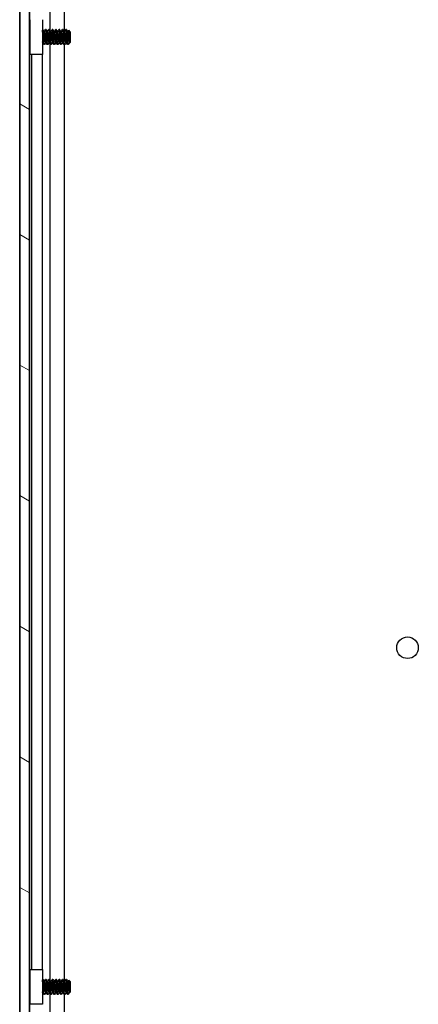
# Model space of a CAD drawing. Header units: millimetres. Extents: x 64 to 1798, y 64 to 1387.
# Tile 47 of 65: x 883 to 958, y 568 to 752. Entities that reach past the tile are written whole.
import ezdxf

# ---------------------------------------------------------------- set-up
doc = ezdxf.new("R2010")
doc.units = ezdxf.units.MM
doc.header["$LTSCALE"] = 6.666667
doc.layers.add('Hatch (ANSI)', color=7, linetype='Continuous', lineweight=18)
doc.layers.add('Visible (ANSI)', color=7, linetype='Continuous', lineweight=25)

msp = doc.modelspace()

# ---------------------------------------------------------------- hatches: boundary and pattern name
at = {"layer": 'Hatch (ANSI)'}
h = msp.add_hatch(dxfattribs=at)
h.set_pattern_fill('ANSI31', color=256, scale=169.333333, angle=105, style=0)
h.set_pattern_definition([(150, (0, 0), (-10.58333, -18.33087), [])])
h.paths.add_polyline_path([(883.2987, 476.7633), (885.1021, 476.7633), (885.1021, 1021.3647), (883.2987, 1021.3647)])

# ---------------------------------------------------------------- linework, layer by layer
at = {"layer": 'Visible (ANSI)'}
for p, q in [((883.2987, 1021.3647), (883.2987, 476.7633)), ((885.1021, 476.7633), (885.1021, 1021.3647)), ((883.2857, 486.174), (883.2857, 1011.954)), ((885.1147, 925.5558), (885.1147, 750.3742)), ((888.9316, 925.7173), (888.9316, 750.3619)), ((891.6383, 925.4416), (891.6383, 750.0652)), ((885.2457, 745.814), (885.2457, 752.314)), ((887.5457, 752.314), (887.5457, 745.814)), ((885.2457, 750.2412), (885.1174, 750.3695)), ((887.585, 750.4864), (887.5457, 750.4864)), ((888.22, 750.4864), (888.1406, 750.4864)), ((888.855, 750.4864), (888.7756, 750.4864)), ((889.49, 750.4864), (889.4106, 750.4864)), ((890.125, 750.4864), (890.0456, 750.4864)), ((890.76, 750.4864), (890.6806, 750.4864)), ((891.395, 750.4864), (891.3156, 750.4864)), ((892.03, 750.4864), (891.9506, 750.4864)), ((892.8237, 750.0101), (892.5007, 750.3332)), ((887.9025, 750.0568), (887.833, 750.0568)), ((888.5375, 750.0568), (888.468, 750.0568)), ((889.1725, 750.0568), (889.103, 750.0568)), ((889.8075, 750.0568), (889.738, 750.0568)), ((890.4425, 750.0568), (890.373, 750.0568)), ((891.0775, 750.0568), (891.008, 750.0568)), ((891.7125, 750.0568), (891.643, 750.0568)), ((892.3475, 750.0568), (892.278, 750.0568)), ((892.8237, 748.1178), (892.8237, 750.0101)), ((885.1772, 747.8182), (885.1021, 747.7432)), ((885.1147, 747.7558), (885.1147, 572.5742)), ((887.5751, 748.0712), (887.5457, 748.0712)), ((887.9025, 747.6416), (887.8231, 747.6416)), ((888.2101, 748.0712), (888.1406, 748.0712)), ((888.5375, 747.6416), (888.4581, 747.6416)), ((888.8451, 748.0712), (888.7756, 748.0712)), ((888.9316, 747.9173), (888.9316, 572.5619)), ((889.1725, 747.6416), (889.0931, 747.6416)), ((889.4801, 748.0712), (889.4106, 748.0712)), ((889.8075, 747.6416), (889.7281, 747.6416)), ((890.1151, 748.0712), (890.0456, 748.0712)), ((890.4425, 747.6416), (890.3631, 747.6416)), ((890.7501, 748.0712), (890.6806, 748.0712)), ((891.0775, 747.6416), (890.9981, 747.6416)), ((891.3851, 748.0712), (891.3156, 748.0712)), ((891.7125, 747.6416), (891.6331, 747.6416)), ((891.6383, 747.6416), (891.6383, 572.2652)), ((892.0201, 748.0712), (891.9506, 748.0712)), ((892.3475, 747.6416), (892.2681, 747.6416)), ((892.6551, 748.0712), (892.5856, 748.0712)), ((892.8237, 748.1178), (892.705, 747.9991)), ((887.5457, 745.814), (885.2457, 745.814)), ((885.4957, 745.814), (885.4957, 574.514)), ((887.5277, 745.814), (887.5277, 574.514)), ((885.2457, 574.514), (887.5457, 574.514)), ((885.2457, 568.014), (885.2457, 574.514)), ((887.5457, 574.514), (887.5457, 568.014)), ((885.2457, 572.4412), (885.1174, 572.5695)), ((887.585, 572.6864), (887.5457, 572.6864)), ((887.9025, 572.2568), (887.833, 572.2568)), ((888.22, 572.6864), (888.1406, 572.6864)), ((888.5375, 572.2568), (888.468, 572.2568)), ((888.855, 572.6864), (888.7756, 572.6864)), ((889.1725, 572.2568), (889.103, 572.2568)), ((889.49, 572.6864), (889.4106, 572.6864)), ((889.8075, 572.2568), (889.738, 572.2568)), ((890.125, 572.6864), (890.0456, 572.6864)), ((890.4425, 572.2568), (890.373, 572.2568)), ((890.76, 572.6864), (890.6806, 572.6864)), ((891.0775, 572.2568), (891.008, 572.2568)), ((891.395, 572.6864), (891.3156, 572.6864)), ((891.7125, 572.2568), (891.643, 572.2568)), ((892.03, 572.6864), (891.9506, 572.6864)), ((892.3475, 572.2568), (892.278, 572.2568)), ((892.8237, 572.2101), (892.5007, 572.5332)), ((892.8237, 570.3178), (892.8237, 572.2101)), ((885.1772, 570.0182), (885.1021, 569.9432)), ((885.1147, 569.9558), (885.1147, 486.174)), ((887.5751, 570.2712), (887.5457, 570.2712)), ((887.9025, 569.8416), (887.8231, 569.8416)), ((888.2101, 570.2712), (888.1406, 570.2712)), ((888.5375, 569.8416), (888.4581, 569.8416)), ((888.8451, 570.2712), (888.7756, 570.2712)), ((888.9316, 570.1173), (888.9316, 486.174)), ((889.1725, 569.8416), (889.0931, 569.8416)), ((889.4801, 570.2712), (889.4106, 570.2712)), ((889.8075, 569.8416), (889.7281, 569.8416)), ((890.1151, 570.2712), (890.0456, 570.2712)), ((890.4425, 569.8416), (890.3631, 569.8416)), ((890.7501, 570.2712), (890.6806, 570.2712)), ((891.0775, 569.8416), (890.9981, 569.8416)), ((891.3851, 570.2712), (891.3156, 570.2712)), ((891.7125, 569.8416), (891.6331, 569.8416)), ((891.6383, 569.8416), (891.6383, 486.174)), ((892.0201, 570.2712), (891.9506, 570.2712)), ((892.3475, 569.8416), (892.2681, 569.8416)), ((892.6551, 570.2712), (892.5856, 570.2712)), ((892.8237, 570.3178), (892.705, 570.1991)), ((887.5457, 568.014), (885.2457, 568.014))]:
    msp.add_line(p, q, dxfattribs=at)
msp.add_circle((955.9297, 634.754), 2.0193, dxfattribs=at)
for centre in [(887.6424, 749.064), (887.6424, 571.264)]:
    msp.add_ellipse(centre, major_axis=(0, -0.343), ratio=0.10685664, start_param=0.4127074, end_param=2.72888525, dxfattribs=at)
for points in [[(885.1021, 750.3967), (885.113, 750.3774), (885.1239, 750.358), (885.1347, 750.3386)], [(887.5989, 750.474), (887.68, 750.329), (887.7612, 750.1841), (887.8428, 750.0395)], [(887.8926, 750.0568), (887.9709, 750.1957), (888.0488, 750.3348), (888.1267, 750.474)], [(888.2339, 750.474), (888.315, 750.329), (888.3962, 750.1841), (888.4778, 750.0395)], [(888.5276, 750.0568), (888.6059, 750.1957), (888.6838, 750.3348), (888.7617, 750.474)], [(888.8689, 750.474), (888.95, 750.329), (889.0312, 750.1841), (889.1128, 750.0395)], [(889.1626, 750.0568), (889.2409, 750.1957), (889.3188, 750.3348), (889.3967, 750.474)], [(889.5039, 750.474), (889.585, 750.329), (889.6662, 750.1841), (889.7478, 750.0395)], [(889.7976, 750.0568), (889.8759, 750.1957), (889.9538, 750.3348), (890.0317, 750.474)], [(890.1389, 750.474), (890.22, 750.329), (890.3012, 750.1841), (890.3828, 750.0395)], [(890.4326, 750.0568), (890.5109, 750.1957), (890.5888, 750.3348), (890.6667, 750.474)], [(890.7739, 750.474), (890.855, 750.329), (890.9362, 750.1841), (891.0178, 750.0395)], [(891.0676, 750.0568), (891.1459, 750.1957), (891.2238, 750.3348), (891.3017, 750.474)], [(891.4089, 750.474), (891.49, 750.329), (891.5712, 750.1841), (891.6528, 750.0395)], [(891.7026, 750.0568), (891.7809, 750.1957), (891.8588, 750.3348), (891.9367, 750.474)], [(892.0439, 750.474), (892.125, 750.329), (892.2062, 750.1841), (892.2878, 750.0395)], [(892.3376, 750.0568), (892.3888, 750.1476), (892.4398, 750.2385), (892.4907, 750.3294)], [(885.2457, 747.6959), (885.2212, 747.7397), (885.1967, 747.7834), (885.1722, 747.8272)], [(887.8092, 747.654), (887.7281, 747.7989), (887.6469, 747.9438), (887.5653, 748.0884)], [(888.1505, 748.0712), (888.0722, 747.9323), (887.9943, 747.7932), (887.9164, 747.654)], [(888.4442, 747.654), (888.3631, 747.7989), (888.2819, 747.9438), (888.2003, 748.0884)], [(888.7855, 748.0712), (888.7072, 747.9323), (888.6293, 747.7932), (888.5514, 747.654)], [(889.0792, 747.654), (888.9981, 747.7989), (888.9169, 747.9438), (888.8353, 748.0884)], [(889.4205, 748.0712), (889.3422, 747.9323), (889.2643, 747.7932), (889.1864, 747.654)], [(889.7142, 747.654), (889.6331, 747.7989), (889.5519, 747.9438), (889.4703, 748.0884)], [(890.0555, 748.0712), (889.9772, 747.9323), (889.8993, 747.7932), (889.8214, 747.654)], [(890.3492, 747.654), (890.2681, 747.7989), (890.1869, 747.9438), (890.1053, 748.0884)], [(890.6905, 748.0712), (890.6122, 747.9323), (890.5343, 747.7932), (890.4564, 747.654)], [(890.9842, 747.654), (890.9031, 747.7989), (890.8219, 747.9438), (890.7403, 748.0884)], [(891.3255, 748.0712), (891.2472, 747.9323), (891.1693, 747.7932), (891.0914, 747.654)], [(891.6192, 747.654), (891.5381, 747.7989), (891.4569, 747.9438), (891.3753, 748.0884)], [(891.9605, 748.0712), (891.8822, 747.9323), (891.8043, 747.7932), (891.7264, 747.654)], [(892.2542, 747.654), (892.1731, 747.7989), (892.0919, 747.9438), (892.0103, 748.0884)], [(892.3795, 747.6863), (892.3688, 747.6671), (892.3581, 747.6522), (892.3475, 747.6416)], [(892.5955, 748.0712), (892.5233, 747.943), (892.4513, 747.8147), (892.3795, 747.6863)], [(892.6932, 748.0034), (892.6773, 748.0317), (892.6613, 748.0601), (892.6453, 748.0884)], [(885.1021, 572.5967), (885.113, 572.5774), (885.1239, 572.558), (885.1347, 572.5386)], [(887.5989, 572.674), (887.68, 572.529), (887.7612, 572.3841), (887.8428, 572.2395)], [(887.8926, 572.2568), (887.9709, 572.3957), (888.0488, 572.5348), (888.1267, 572.674)], [(888.2339, 572.674), (888.315, 572.529), (888.3962, 572.3841), (888.4778, 572.2395)], [(888.5276, 572.2568), (888.6059, 572.3957), (888.6838, 572.5348), (888.7617, 572.674)], [(888.8689, 572.674), (888.95, 572.529), (889.0312, 572.3841), (889.1128, 572.2395)], [(889.1626, 572.2568), (889.2409, 572.3957), (889.3188, 572.5348), (889.3967, 572.674)], [(889.5039, 572.674), (889.585, 572.529), (889.6662, 572.3841), (889.7478, 572.2395)], [(889.7976, 572.2568), (889.8759, 572.3957), (889.9538, 572.5348), (890.0317, 572.674)], [(890.1389, 572.674), (890.22, 572.529), (890.3012, 572.3841), (890.3828, 572.2395)], [(890.4326, 572.2568), (890.5109, 572.3957), (890.5888, 572.5348), (890.6667, 572.674)], [(890.7739, 572.674), (890.855, 572.529), (890.9362, 572.3841), (891.0178, 572.2395)], [(891.0676, 572.2568), (891.1459, 572.3957), (891.2238, 572.5348), (891.3017, 572.674)], [(891.4089, 572.674), (891.49, 572.529), (891.5712, 572.3841), (891.6528, 572.2395)], [(891.7026, 572.2568), (891.7809, 572.3957), (891.8588, 572.5348), (891.9367, 572.674)], [(892.0439, 572.674), (892.125, 572.529), (892.2062, 572.3841), (892.2878, 572.2395)], [(892.3376, 572.2568), (892.3888, 572.3476), (892.4398, 572.4385), (892.4907, 572.5294)], [(885.2457, 569.8959), (885.2212, 569.9397), (885.1967, 569.9834), (885.1722, 570.0272)], [(887.8092, 569.854), (887.7281, 569.9989), (887.6469, 570.1438), (887.5653, 570.2884)], [(888.1505, 570.2712), (888.0722, 570.1323), (887.9943, 569.9932), (887.9164, 569.854)], [(888.4442, 569.854), (888.3631, 569.9989), (888.2819, 570.1438), (888.2003, 570.2884)], [(888.7855, 570.2712), (888.7072, 570.1323), (888.6293, 569.9932), (888.5514, 569.854)], [(889.0792, 569.854), (888.9981, 569.9989), (888.9169, 570.1438), (888.8353, 570.2884)], [(889.4205, 570.2712), (889.3422, 570.1323), (889.2643, 569.9932), (889.1864, 569.854)], [(889.7142, 569.854), (889.6331, 569.9989), (889.5519, 570.1438), (889.4703, 570.2884)], [(890.0555, 570.2712), (889.9772, 570.1323), (889.8993, 569.9932), (889.8214, 569.854)], [(890.3492, 569.854), (890.2681, 569.9989), (890.1869, 570.1438), (890.1053, 570.2884)], [(890.6905, 570.2712), (890.6122, 570.1323), (890.5343, 569.9932), (890.4564, 569.854)], [(890.9842, 569.854), (890.9031, 569.9989), (890.8219, 570.1438), (890.7403, 570.2884)], [(891.3255, 570.2712), (891.2472, 570.1323), (891.1693, 569.9932), (891.0914, 569.854)], [(891.6192, 569.854), (891.5381, 569.9989), (891.4569, 570.1438), (891.3753, 570.2884)], [(891.9605, 570.2712), (891.8822, 570.1323), (891.8043, 569.9932), (891.7264, 569.854)], [(892.2542, 569.854), (892.1731, 569.9989), (892.0919, 570.1438), (892.0103, 570.2884)], [(892.3795, 569.8863), (892.3688, 569.8671), (892.3581, 569.8522), (892.3475, 569.8416)], [(892.5955, 570.2712), (892.5233, 570.143), (892.4513, 570.0147), (892.3795, 569.8863)], [(892.6932, 570.2034), (892.6773, 570.2317), (892.6613, 570.2601), (892.6453, 570.2884)]]:
    msp.add_open_spline(points, degree=3, dxfattribs=at)
for points, weights in [([(885.2037, 749.064), (885.1536, 749.8425), (885.1021, 750.2621)], [1, 0.872099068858, 0.988403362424]), ([(885.1244, 749.064), (885.1138, 749.2278), (885.1021, 749.3874)], [1, 0.97005869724, 0.95350025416]), ([(885.2457, 748.4836), (885.2233, 748.7606), (885.2037, 749.064)], [0.93550776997, 0.945940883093, 1]), ([(887.5653, 748.0884), (887.5553, 748.1063), (887.5457, 748.142)], [0.941196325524, 0.94981513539, 0.96751108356]), ([(885.2037, 571.264), (885.1536, 572.0425), (885.1021, 572.4621)], [1, 0.872099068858, 0.988403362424]), ([(885.1244, 571.264), (885.1138, 571.4278), (885.1021, 571.5874)], [1, 0.97005869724, 0.95350025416]), ([(885.2457, 570.6836), (885.2233, 570.9606), (885.2037, 571.264)], [0.935507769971, 0.945940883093, 1]), ([(887.5653, 570.2884), (887.5553, 570.3063), (887.5457, 570.342)], [0.941196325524, 0.94981513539, 0.96751108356])]:
    msp.add_rational_spline(points, weights, degree=2, dxfattribs=at)
for points, knots in [([(885.2457, 750.0016), (885.2155, 750.1236), (885.1921, 750.2035), (885.1602, 750.2877), (885.1474, 750.3159), (885.1347, 750.3386)], [-0.0742536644, -0.0742536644, -0.0742536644, -0.0742536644, -0.0413165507, -0.0413165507, -0.0196607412, -0.0196607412, -0.0196607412, -0.0196607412]), ([(892.4907, 750.3294), (892.4926, 750.3327), (892.4944, 750.3345), (892.5051, 750.3367), (892.5141, 750.3061), (892.5293, 750.1965), (892.5369, 750.1164), (892.555, 749.8753), (892.5634, 749.7518), (892.577, 749.5319), (892.5822, 749.444), (892.5939, 749.237), (892.5991, 749.1371), (892.6028, 749.064)], [-0.15822158, -0.15822158, -0.15822158, -0.15822158, -0.148477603, -0.148477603, -0.102508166, -0.102508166, -0.066538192, -0.066538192, -0.038974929, -0.038974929, -0.021985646, -0.021985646, -0.000001, -0.000001, -0.000001, -0.000001]), ([(885.1021, 748.6176), (885.1052, 748.5623), (885.1082, 748.5087), (885.1203, 748.3091), (885.1292, 748.1798), (885.144, 748.0014), (885.1508, 747.9211), (885.164, 747.8491), (885.168, 747.8346), (885.1722, 747.8272)], [-0.196810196, -0.196810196, -0.196810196, -0.196810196, -0.170743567, -0.170743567, -0.096248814, -0.096248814, -0.041982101, -0.041982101, -0.018759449, -0.018759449, -0.018759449, -0.018759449]), ([(887.5457, 749.614), (887.5601, 749.5952), (887.5734, 749.5755), (887.6018, 749.5278), (887.616, 749.499), (887.64, 749.4395), (887.6497, 749.4084), (887.6571, 749.3782)], [0.0124956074, 0.0124956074, 0.0124956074, 0.0124956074, 0.0195994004, 0.0195994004, 0.029259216, 0.029259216, 0.0392505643, 0.0392505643, 0.0392505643, 0.0392505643]), ([(887.6571, 748.7498), (887.6465, 748.7066), (887.6311, 748.6618), (887.5928, 748.5826), (887.5709, 748.5469), (887.5457, 748.5139)], [0, 0, 0, 0, 0.0142453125, 0.0142453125, 0.0267228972, 0.0267228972, 0.0267228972, 0.0267228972]), ([(892.6028, 749.064), (892.6074, 748.9735), (892.6127, 748.8744), (892.6248, 748.6741), (892.6304, 748.5888), (892.6445, 748.3898), (892.6531, 748.2855), (892.668, 748.134), (892.6755, 748.0623), (892.6919, 748.0008), (892.6984, 747.9925), (892.705, 747.9991)], [-0.235586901, -0.235586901, -0.235586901, -0.235586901, -0.203660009, -0.203660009, -0.177946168, -0.177946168, -0.13906218, -0.13906218, -0.107080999, -0.107080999, -0.087730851, -0.087730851, -0.087730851, -0.087730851]), ([(885.2457, 572.2016), (885.2155, 572.3236), (885.1921, 572.4035), (885.1602, 572.4877), (885.1474, 572.5159), (885.1347, 572.5386)], [-0.0742536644, -0.0742536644, -0.0742536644, -0.0742536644, -0.0413165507, -0.0413165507, -0.0196607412, -0.0196607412, -0.0196607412, -0.0196607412]), ([(887.5457, 571.814), (887.5601, 571.7952), (887.5734, 571.7755), (887.6018, 571.7278), (887.616, 571.699), (887.64, 571.6395), (887.6497, 571.6084), (887.6571, 571.5782)], [0.0124956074, 0.0124956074, 0.0124956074, 0.0124956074, 0.0195994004, 0.0195994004, 0.029259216, 0.029259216, 0.0392505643, 0.0392505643, 0.0392505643, 0.0392505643]), ([(892.4907, 572.5294), (892.4926, 572.5327), (892.4944, 572.5345), (892.5051, 572.5367), (892.5141, 572.5061), (892.5293, 572.3965), (892.5369, 572.3164), (892.555, 572.0753), (892.5634, 571.9518), (892.577, 571.7319), (892.5822, 571.644), (892.5939, 571.437), (892.5991, 571.3371), (892.6028, 571.264)], [-0.15822158, -0.15822158, -0.15822158, -0.15822158, -0.148477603, -0.148477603, -0.102508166, -0.102508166, -0.066538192, -0.066538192, -0.038974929, -0.038974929, -0.021985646, -0.021985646, -0.000001, -0.000001, -0.000001, -0.000001]), ([(885.1021, 570.8176), (885.1052, 570.7623), (885.1082, 570.7087), (885.1203, 570.5091), (885.1292, 570.3798), (885.144, 570.2014), (885.1508, 570.1211), (885.164, 570.0491), (885.168, 570.0346), (885.1722, 570.0272)], [-0.196810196, -0.196810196, -0.196810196, -0.196810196, -0.170743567, -0.170743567, -0.096248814, -0.096248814, -0.041982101, -0.041982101, -0.018759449, -0.018759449, -0.018759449, -0.018759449]), ([(887.6571, 570.9498), (887.6465, 570.9066), (887.6311, 570.8618), (887.5928, 570.7826), (887.5709, 570.7469), (887.5457, 570.7139)], [0, 0, 0, 0, 0.0142453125, 0.0142453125, 0.0267228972, 0.0267228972, 0.0267228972, 0.0267228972]), ([(892.6028, 571.264), (892.6074, 571.1735), (892.6127, 571.0744), (892.6248, 570.8741), (892.6304, 570.7888), (892.6445, 570.5898), (892.6531, 570.4855), (892.668, 570.334), (892.6755, 570.2623), (892.6919, 570.2008), (892.6984, 570.1925), (892.705, 570.1991)], [-0.235586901, -0.235586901, -0.235586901, -0.235586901, -0.203660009, -0.203660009, -0.177946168, -0.177946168, -0.13906218, -0.13906218, -0.107080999, -0.107080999, -0.087730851, -0.087730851, -0.087730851, -0.087730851])]:
    msp.add_open_spline(points, degree=3, knots=knots, dxfattribs=at)
for points, weights, knots in [([(887.6381, 749.4424), (887.5961, 750.0043), (887.5585, 750.2958), (887.5523, 750.3438), (887.5457, 750.3802)], [0.948261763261, 0.901051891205, 1, 0.982242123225, 0.969191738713], [0.56522334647, 0.56522334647, 0.56522334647, 0.57291666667, 0.57291666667, 0.57429736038, 0.57429736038, 0.57429736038]), ([(887.7437, 749.064), (887.6908, 749.8852), (887.6379, 750.2958), (887.6133, 750.4864), (887.585, 750.4864)], [1, 0.866025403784, 1, 0.933012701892, 0.933012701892], [0.5, 0.5, 0.5, 0.5104166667, 0.5104166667, 0.515625, 0.515625, 0.515625]), ([(888.2994, 749.064), (888.2464, 749.8852), (888.1935, 750.2958), (888.1623, 750.5378), (888.1267, 750.474)], [1, 0.866025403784, 1, 0.916453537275, 0.937106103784], [0.5, 0.5, 0.5, 0.5104166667, 0.5104166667, 0.5169124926, 0.5169124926, 0.5169124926]), ([(888.3787, 749.064), (888.3258, 749.8852), (888.2729, 750.2958), (888.2483, 750.4864), (888.22, 750.4864)], [1, 0.866025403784, 1, 0.933012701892, 0.933012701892], [0.4375, 0.4375, 0.4375, 0.4479166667, 0.4479166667, 0.453125, 0.453125, 0.453125]), ([(888.9344, 749.064), (888.8814, 749.8852), (888.8285, 750.2958), (888.7973, 750.5378), (888.7617, 750.474)], [1, 0.866025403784, 1, 0.916453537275, 0.937106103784], [0.4375, 0.4375, 0.4375, 0.4479166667, 0.4479166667, 0.4544124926, 0.4544124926, 0.4544124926]), ([(889.0137, 749.064), (888.9608, 749.8852), (888.9079, 750.2958), (888.8833, 750.4864), (888.855, 750.4864)], [1, 0.866025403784, 1, 0.933012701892, 0.933012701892], [0.375, 0.375, 0.375, 0.3854166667, 0.3854166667, 0.390625, 0.390625, 0.390625]), ([(889.5694, 749.064), (889.5164, 749.8852), (889.4635, 750.2958), (889.4323, 750.5378), (889.3967, 750.474)], [1, 0.866025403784, 1, 0.916453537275, 0.937106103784], [0.375, 0.375, 0.375, 0.3854166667, 0.3854166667, 0.3919124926, 0.3919124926, 0.3919124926]), ([(889.6487, 749.064), (889.5958, 749.8852), (889.5429, 750.2958), (889.5183, 750.4864), (889.49, 750.4864)], [1, 0.866025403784, 1, 0.933012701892, 0.933012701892], [0.3125, 0.3125, 0.3125, 0.3229166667, 0.3229166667, 0.328125, 0.328125, 0.328125]), ([(890.2044, 749.064), (890.1514, 749.8852), (890.0985, 750.2958), (890.0673, 750.5378), (890.0317, 750.474)], [1, 0.866025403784, 1, 0.916453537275, 0.937106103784], [0.3125, 0.3125, 0.3125, 0.3229166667, 0.3229166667, 0.3294124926, 0.3294124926, 0.3294124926]), ([(890.2837, 749.064), (890.2308, 749.8852), (890.1779, 750.2958), (890.1533, 750.4864), (890.125, 750.4864)], [1, 0.866025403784, 1, 0.933012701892, 0.933012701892], [0.25, 0.25, 0.25, 0.2604166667, 0.2604166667, 0.265625, 0.265625, 0.265625]), ([(890.8394, 749.064), (890.7864, 749.8852), (890.7335, 750.2958), (890.7023, 750.5378), (890.6667, 750.474)], [1, 0.866025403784, 1, 0.916453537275, 0.937106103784], [0.25, 0.25, 0.25, 0.2604166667, 0.2604166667, 0.2669124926, 0.2669124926, 0.2669124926]), ([(890.9187, 749.064), (890.8658, 749.8852), (890.8129, 750.2958), (890.7883, 750.4864), (890.76, 750.4864)], [1, 0.866025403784, 1, 0.933012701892, 0.933012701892], [0.1875, 0.1875, 0.1875, 0.1979166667, 0.1979166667, 0.203125, 0.203125, 0.203125]), ([(891.4744, 749.064), (891.4214, 749.8852), (891.3685, 750.2958), (891.3373, 750.5378), (891.3017, 750.474)], [1, 0.866025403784, 1, 0.916453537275, 0.937106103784], [0.1875, 0.1875, 0.1875, 0.1979166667, 0.1979166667, 0.2044124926, 0.2044124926, 0.2044124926]), ([(891.5537, 749.064), (891.5008, 749.8852), (891.4479, 750.2958), (891.4233, 750.4864), (891.395, 750.4864)], [1, 0.866025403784, 1, 0.933012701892, 0.933012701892], [0.125, 0.125, 0.125, 0.1354166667, 0.1354166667, 0.140625, 0.140625, 0.140625]), ([(892.1094, 749.064), (892.0564, 749.8852), (892.0035, 750.2958), (891.9723, 750.5378), (891.9367, 750.474)], [1, 0.866025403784, 1, 0.916453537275, 0.937106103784], [0.125, 0.125, 0.125, 0.1354166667, 0.1354166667, 0.1419124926, 0.1419124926, 0.1419124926]), ([(892.1887, 749.064), (892.1358, 749.8852), (892.0829, 750.2958), (892.0583, 750.4864), (892.03, 750.4864)], [1, 0.866025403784, 1, 0.933012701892, 0.933012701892], [0.0625, 0.0625, 0.0625, 0.0729166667, 0.0729166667, 0.078125, 0.078125, 0.078125]), ([(885.2457, 747.7332), (885.2377, 747.7742), (885.2302, 747.8321), (885.1773, 748.2428), (885.1244, 749.064)], [0.964071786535, 0.978625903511, 1, 0.866025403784, 1], [0.8004214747, 0.8004214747, 0.8004214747, 0.8020833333, 0.8020833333, 0.8125, 0.8125, 0.8125]), ([(887.8231, 747.6416), (887.7948, 747.6416), (887.7702, 747.8321), (887.7239, 748.1915), (887.6749, 748.9056)], [0.933012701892, 0.933012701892, 1, 0.880764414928, 0.973764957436], [0.546875, 0.546875, 0.546875, 0.5520833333, 0.5520833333, 0.5613540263, 0.5613540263, 0.5613540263]), ([(887.9164, 747.654), (887.8808, 747.5902), (887.8496, 747.8321), (887.7967, 748.2428), (887.7437, 749.064)], [0.937106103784, 0.916453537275, 1, 0.866025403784, 1], [0.4830875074, 0.4830875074, 0.4830875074, 0.4895833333, 0.4895833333, 0.5, 0.5, 0.5]), ([(888.1406, 748.0712), (888.1123, 748.0712), (888.0877, 748.2042), (888.0348, 748.4908), (887.9819, 749.064), (887.9289, 749.6372), (887.876, 749.9238), (887.8604, 750.0082), (887.8428, 750.0395)], [0.933012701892, 0.933012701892, 1, 0.866025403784, 1, 0.866025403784, 1, 0.956426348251, 0.941196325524], [0.484375, 0.484375, 0.484375, 0.4895833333, 0.4895833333, 0.5, 0.5, 0.5104166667, 0.5104166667, 0.5138045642, 0.5138045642, 0.5138045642]), ([(888.2003, 748.0884), (888.1827, 748.1198), (888.1671, 748.2042), (888.1142, 748.4908), (888.0612, 749.064), (888.0083, 749.6372), (887.9554, 749.9238), (887.9308, 750.0568), (887.9025, 750.0568)], [0.941196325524, 0.956426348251, 1, 0.866025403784, 1, 0.866025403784, 1, 0.933012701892, 0.933012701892], [0.4861954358, 0.4861954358, 0.4861954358, 0.4895833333, 0.4895833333, 0.5, 0.5, 0.5104166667, 0.5104166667, 0.515625, 0.515625, 0.515625]), ([(888.4581, 747.6416), (888.4298, 747.6416), (888.4052, 747.8321), (888.3523, 748.2428), (888.2994, 749.064)], [0.933012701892, 0.933012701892, 1, 0.866025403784, 1], [0.484375, 0.484375, 0.484375, 0.4895833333, 0.4895833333, 0.5, 0.5, 0.5]), ([(888.5514, 747.654), (888.5158, 747.5902), (888.4846, 747.8321), (888.4317, 748.2428), (888.3787, 749.064)], [0.937106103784, 0.916453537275, 1, 0.866025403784, 1], [0.4205875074, 0.4205875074, 0.4205875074, 0.4270833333, 0.4270833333, 0.4375, 0.4375, 0.4375]), ([(888.7756, 748.0712), (888.7473, 748.0712), (888.7227, 748.2042), (888.6698, 748.4908), (888.6169, 749.064), (888.5639, 749.6372), (888.511, 749.9238), (888.4954, 750.0082), (888.4778, 750.0395)], [0.933012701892, 0.933012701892, 1, 0.866025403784, 1, 0.866025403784, 1, 0.956426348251, 0.941196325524], [0.421875, 0.421875, 0.421875, 0.4270833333, 0.4270833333, 0.4375, 0.4375, 0.4479166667, 0.4479166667, 0.4513045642, 0.4513045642, 0.4513045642]), ([(888.8353, 748.0884), (888.8177, 748.1198), (888.8021, 748.2042), (888.7492, 748.4908), (888.6962, 749.064), (888.6433, 749.6372), (888.5904, 749.9238), (888.5658, 750.0568), (888.5375, 750.0568)], [0.941196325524, 0.956426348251, 1, 0.866025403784, 1, 0.866025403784, 1, 0.933012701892, 0.933012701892], [0.4236954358, 0.4236954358, 0.4236954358, 0.4270833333, 0.4270833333, 0.4375, 0.4375, 0.4479166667, 0.4479166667, 0.453125, 0.453125, 0.453125]), ([(889.0931, 747.6416), (889.0648, 747.6416), (889.0402, 747.8321), (888.9873, 748.2428), (888.9344, 749.064)], [0.933012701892, 0.933012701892, 1, 0.866025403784, 1], [0.421875, 0.421875, 0.421875, 0.4270833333, 0.4270833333, 0.4375, 0.4375, 0.4375]), ([(889.1864, 747.654), (889.1508, 747.5902), (889.1196, 747.8321), (889.0667, 748.2428), (889.0137, 749.064)], [0.937106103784, 0.916453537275, 1, 0.866025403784, 1], [0.3580875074, 0.3580875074, 0.3580875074, 0.3645833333, 0.3645833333, 0.375, 0.375, 0.375]), ([(889.4106, 748.0712), (889.3823, 748.0712), (889.3577, 748.2042), (889.3048, 748.4908), (889.2519, 749.064), (889.1989, 749.6372), (889.146, 749.9238), (889.1304, 750.0082), (889.1128, 750.0395)], [0.933012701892, 0.933012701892, 1, 0.866025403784, 1, 0.866025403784, 1, 0.956426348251, 0.941196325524], [0.359375, 0.359375, 0.359375, 0.3645833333, 0.3645833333, 0.375, 0.375, 0.3854166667, 0.3854166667, 0.3888045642, 0.3888045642, 0.3888045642]), ([(889.4703, 748.0884), (889.4527, 748.1198), (889.4371, 748.2042), (889.3842, 748.4908), (889.3312, 749.064), (889.2783, 749.6372), (889.2254, 749.9238), (889.2008, 750.0568), (889.1725, 750.0568)], [0.941196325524, 0.956426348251, 1, 0.866025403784, 1, 0.866025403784, 1, 0.933012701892, 0.933012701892], [0.3611954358, 0.3611954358, 0.3611954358, 0.3645833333, 0.3645833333, 0.375, 0.375, 0.3854166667, 0.3854166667, 0.390625, 0.390625, 0.390625]), ([(889.7281, 747.6416), (889.6998, 747.6416), (889.6752, 747.8321), (889.6223, 748.2428), (889.5694, 749.064)], [0.933012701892, 0.933012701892, 1, 0.866025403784, 1], [0.359375, 0.359375, 0.359375, 0.3645833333, 0.3645833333, 0.375, 0.375, 0.375]), ([(889.8214, 747.654), (889.7858, 747.5902), (889.7546, 747.8321), (889.7017, 748.2428), (889.6487, 749.064)], [0.937106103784, 0.916453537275, 1, 0.866025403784, 1], [0.2955875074, 0.2955875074, 0.2955875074, 0.3020833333, 0.3020833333, 0.3125, 0.3125, 0.3125]), ([(890.0456, 748.0712), (890.0173, 748.0712), (889.9927, 748.2042), (889.9398, 748.4908), (889.8869, 749.064), (889.8339, 749.6372), (889.781, 749.9238), (889.7654, 750.0082), (889.7478, 750.0395)], [0.933012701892, 0.933012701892, 1, 0.866025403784, 1, 0.866025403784, 1, 0.956426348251, 0.941196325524], [0.296875, 0.296875, 0.296875, 0.3020833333, 0.3020833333, 0.3125, 0.3125, 0.3229166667, 0.3229166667, 0.3263045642, 0.3263045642, 0.3263045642]), ([(890.1053, 748.0884), (890.0877, 748.1198), (890.0721, 748.2042), (890.0192, 748.4908), (889.9662, 749.064), (889.9133, 749.6372), (889.8604, 749.9238), (889.8358, 750.0568), (889.8075, 750.0568)], [0.941196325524, 0.956426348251, 1, 0.866025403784, 1, 0.866025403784, 1, 0.933012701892, 0.933012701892], [0.2986954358, 0.2986954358, 0.2986954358, 0.3020833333, 0.3020833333, 0.3125, 0.3125, 0.3229166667, 0.3229166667, 0.328125, 0.328125, 0.328125]), ([(890.3631, 747.6416), (890.3348, 747.6416), (890.3102, 747.8321), (890.2573, 748.2428), (890.2044, 749.064)], [0.933012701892, 0.933012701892, 1, 0.866025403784, 1], [0.296875, 0.296875, 0.296875, 0.3020833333, 0.3020833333, 0.3125, 0.3125, 0.3125]), ([(890.4564, 747.654), (890.4208, 747.5902), (890.3896, 747.8321), (890.3367, 748.2428), (890.2837, 749.064)], [0.937106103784, 0.916453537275, 1, 0.866025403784, 1], [0.2330875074, 0.2330875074, 0.2330875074, 0.2395833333, 0.2395833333, 0.25, 0.25, 0.25]), ([(890.6806, 748.0712), (890.6523, 748.0712), (890.6277, 748.2042), (890.5748, 748.4908), (890.5219, 749.064), (890.4689, 749.6372), (890.416, 749.9238), (890.4004, 750.0082), (890.3828, 750.0395)], [0.933012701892, 0.933012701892, 1, 0.866025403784, 1, 0.866025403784, 1, 0.956426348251, 0.941196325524], [0.234375, 0.234375, 0.234375, 0.2395833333, 0.2395833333, 0.25, 0.25, 0.2604166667, 0.2604166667, 0.2638045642, 0.2638045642, 0.2638045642]), ([(890.7403, 748.0884), (890.7227, 748.1198), (890.7071, 748.2042), (890.6542, 748.4908), (890.6012, 749.064), (890.5483, 749.6372), (890.4954, 749.9238), (890.4708, 750.0568), (890.4425, 750.0568)], [0.941196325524, 0.956426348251, 1, 0.866025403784, 1, 0.866025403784, 1, 0.933012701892, 0.933012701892], [0.2361954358, 0.2361954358, 0.2361954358, 0.2395833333, 0.2395833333, 0.25, 0.25, 0.2604166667, 0.2604166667, 0.265625, 0.265625, 0.265625]), ([(890.9981, 747.6416), (890.9698, 747.6416), (890.9452, 747.8321), (890.8923, 748.2428), (890.8394, 749.064)], [0.933012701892, 0.933012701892, 1, 0.866025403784, 1], [0.234375, 0.234375, 0.234375, 0.2395833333, 0.2395833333, 0.25, 0.25, 0.25]), ([(891.0914, 747.654), (891.0558, 747.5902), (891.0246, 747.8321), (890.9717, 748.2428), (890.9187, 749.064)], [0.937106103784, 0.916453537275, 1, 0.866025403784, 1], [0.1705875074, 0.1705875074, 0.1705875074, 0.1770833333, 0.1770833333, 0.1875, 0.1875, 0.1875]), ([(891.3156, 748.0712), (891.2873, 748.0712), (891.2627, 748.2042), (891.2098, 748.4908), (891.1569, 749.064), (891.1039, 749.6372), (891.051, 749.9238), (891.0354, 750.0082), (891.0178, 750.0395)], [0.933012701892, 0.933012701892, 1, 0.866025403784, 1, 0.866025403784, 1, 0.956426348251, 0.941196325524], [0.171875, 0.171875, 0.171875, 0.1770833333, 0.1770833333, 0.1875, 0.1875, 0.1979166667, 0.1979166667, 0.2013045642, 0.2013045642, 0.2013045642]), ([(891.3753, 748.0884), (891.3577, 748.1198), (891.3421, 748.2042), (891.2892, 748.4908), (891.2362, 749.064), (891.1833, 749.6372), (891.1304, 749.9238), (891.1058, 750.0568), (891.0775, 750.0568)], [0.941196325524, 0.956426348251, 1, 0.866025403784, 1, 0.866025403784, 1, 0.933012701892, 0.933012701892], [0.1736954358, 0.1736954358, 0.1736954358, 0.1770833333, 0.1770833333, 0.1875, 0.1875, 0.1979166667, 0.1979166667, 0.203125, 0.203125, 0.203125]), ([(891.6331, 747.6416), (891.6048, 747.6416), (891.5802, 747.8321), (891.5273, 748.2428), (891.4744, 749.064)], [0.933012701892, 0.933012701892, 1, 0.866025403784, 1], [0.171875, 0.171875, 0.171875, 0.1770833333, 0.1770833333, 0.1875, 0.1875, 0.1875]), ([(891.7264, 747.654), (891.6908, 747.5902), (891.6596, 747.8321), (891.6067, 748.2428), (891.5537, 749.064)], [0.937106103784, 0.916453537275, 1, 0.866025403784, 1], [0.1080875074, 0.1080875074, 0.1080875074, 0.1145833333, 0.1145833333, 0.125, 0.125, 0.125]), ([(891.9506, 748.0712), (891.9223, 748.0712), (891.8977, 748.2042), (891.8448, 748.4908), (891.7919, 749.064), (891.7389, 749.6372), (891.686, 749.9238), (891.6704, 750.0082), (891.6528, 750.0395)], [0.933012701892, 0.933012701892, 1, 0.866025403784, 1, 0.866025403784, 1, 0.956426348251, 0.941196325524], [0.109375, 0.109375, 0.109375, 0.1145833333, 0.1145833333, 0.125, 0.125, 0.1354166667, 0.1354166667, 0.1388045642, 0.1388045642, 0.1388045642]), ([(892.0103, 748.0884), (891.9927, 748.1198), (891.9771, 748.2042), (891.9242, 748.4908), (891.8712, 749.064), (891.8183, 749.6372), (891.7654, 749.9238), (891.7408, 750.0568), (891.7125, 750.0568)], [0.941196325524, 0.956426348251, 1, 0.866025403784, 1, 0.866025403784, 1, 0.933012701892, 0.933012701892], [0.1111954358, 0.1111954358, 0.1111954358, 0.1145833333, 0.1145833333, 0.125, 0.125, 0.1354166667, 0.1354166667, 0.140625, 0.140625, 0.140625]), ([(892.2681, 747.6416), (892.2398, 747.6416), (892.2152, 747.8321), (892.1623, 748.2428), (892.1094, 749.064)], [0.933012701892, 0.933012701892, 1, 0.866025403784, 1], [0.109375, 0.109375, 0.109375, 0.1145833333, 0.1145833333, 0.125, 0.125, 0.125]), ([(892.3475, 747.6416), (892.3191, 747.6416), (892.2946, 747.8321), (892.2417, 748.2428), (892.1887, 749.064)], [0.933012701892, 0.933012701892, 1, 0.866025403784, 1], [0.046875, 0.046875, 0.046875, 0.0520833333, 0.0520833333, 0.0625, 0.0625, 0.0625]), ([(892.5856, 748.0712), (892.5573, 748.0712), (892.5327, 748.2042), (892.4798, 748.4908), (892.4269, 749.064), (892.3739, 749.6372), (892.321, 749.9238), (892.3054, 750.0082), (892.2878, 750.0395)], [0.933012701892, 0.933012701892, 1, 0.866025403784, 1, 0.866025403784, 1, 0.956426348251, 0.941196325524], [0.046875, 0.046875, 0.046875, 0.0520833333, 0.0520833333, 0.0625, 0.0625, 0.0729166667, 0.0729166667, 0.0763045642, 0.0763045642, 0.0763045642]), ([(892.6453, 748.0884), (892.6277, 748.1198), (892.6121, 748.2042), (892.5592, 748.4908), (892.5062, 749.064), (892.4533, 749.6372), (892.4004, 749.9238), (892.3758, 750.0568), (892.3475, 750.0568)], [0.941196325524, 0.956426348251, 1, 0.866025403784, 1, 0.866025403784, 1, 0.933012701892, 0.933012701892], [0.0486954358, 0.0486954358, 0.0486954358, 0.0520833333, 0.0520833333, 0.0625, 0.0625, 0.0729166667, 0.0729166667, 0.078125, 0.078125, 0.078125]), ([(887.6381, 571.6424), (887.5961, 572.2043), (887.5585, 572.4958), (887.5523, 572.5438), (887.5457, 572.5802)], [0.948261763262, 0.901051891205, 1, 0.982242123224, 0.969191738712], [0.56522334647, 0.56522334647, 0.56522334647, 0.57291666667, 0.57291666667, 0.57429736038, 0.57429736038, 0.57429736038]), ([(887.7437, 571.264), (887.6908, 572.0852), (887.6379, 572.4958), (887.6133, 572.6864), (887.585, 572.6864)], [1, 0.866025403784, 1, 0.933012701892, 0.933012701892], [0.5, 0.5, 0.5, 0.5104166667, 0.5104166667, 0.515625, 0.515625, 0.515625]), ([(888.1406, 570.2712), (888.1123, 570.2712), (888.0877, 570.4042), (888.0348, 570.6908), (887.9819, 571.264), (887.9289, 571.8372), (887.876, 572.1238), (887.8604, 572.2082), (887.8428, 572.2395)], [0.933012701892, 0.933012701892, 1, 0.866025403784, 1, 0.866025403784, 1, 0.956426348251, 0.941196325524], [0.484375, 0.484375, 0.484375, 0.4895833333, 0.4895833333, 0.5, 0.5, 0.5104166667, 0.5104166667, 0.5138045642, 0.5138045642, 0.5138045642]), ([(888.2003, 570.2884), (888.1827, 570.3198), (888.1671, 570.4042), (888.1142, 570.6908), (888.0612, 571.264), (888.0083, 571.8372), (887.9554, 572.1238), (887.9308, 572.2568), (887.9025, 572.2568)], [0.941196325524, 0.956426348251, 1, 0.866025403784, 1, 0.866025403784, 1, 0.933012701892, 0.933012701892], [0.4861954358, 0.4861954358, 0.4861954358, 0.4895833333, 0.4895833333, 0.5, 0.5, 0.5104166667, 0.5104166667, 0.515625, 0.515625, 0.515625]), ([(888.2994, 571.264), (888.2464, 572.0852), (888.1935, 572.4958), (888.1623, 572.7378), (888.1267, 572.674)], [1, 0.866025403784, 1, 0.916453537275, 0.937106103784], [0.5, 0.5, 0.5, 0.5104166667, 0.5104166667, 0.5169124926, 0.5169124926, 0.5169124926]), ([(888.3787, 571.264), (888.3258, 572.0852), (888.2729, 572.4958), (888.2483, 572.6864), (888.22, 572.6864)], [1, 0.866025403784, 1, 0.933012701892, 0.933012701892], [0.4375, 0.4375, 0.4375, 0.4479166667, 0.4479166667, 0.453125, 0.453125, 0.453125]), ([(888.7756, 570.2712), (888.7473, 570.2712), (888.7227, 570.4042), (888.6698, 570.6908), (888.6169, 571.264), (888.5639, 571.8372), (888.511, 572.1238), (888.4954, 572.2082), (888.4778, 572.2395)], [0.933012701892, 0.933012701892, 1, 0.866025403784, 1, 0.866025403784, 1, 0.956426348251, 0.941196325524], [0.421875, 0.421875, 0.421875, 0.4270833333, 0.4270833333, 0.4375, 0.4375, 0.4479166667, 0.4479166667, 0.4513045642, 0.4513045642, 0.4513045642]), ([(888.8353, 570.2884), (888.8177, 570.3198), (888.8021, 570.4042), (888.7492, 570.6908), (888.6962, 571.264), (888.6433, 571.8372), (888.5904, 572.1238), (888.5658, 572.2568), (888.5375, 572.2568)], [0.941196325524, 0.956426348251, 1, 0.866025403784, 1, 0.866025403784, 1, 0.933012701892, 0.933012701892], [0.4236954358, 0.4236954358, 0.4236954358, 0.4270833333, 0.4270833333, 0.4375, 0.4375, 0.4479166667, 0.4479166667, 0.453125, 0.453125, 0.453125]), ([(888.9344, 571.264), (888.8814, 572.0852), (888.8285, 572.4958), (888.7973, 572.7378), (888.7617, 572.674)], [1, 0.866025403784, 1, 0.916453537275, 0.937106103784], [0.4375, 0.4375, 0.4375, 0.4479166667, 0.4479166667, 0.4544124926, 0.4544124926, 0.4544124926]), ([(889.0137, 571.264), (888.9608, 572.0852), (888.9079, 572.4958), (888.8833, 572.6864), (888.855, 572.6864)], [1, 0.866025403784, 1, 0.933012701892, 0.933012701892], [0.375, 0.375, 0.375, 0.3854166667, 0.3854166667, 0.390625, 0.390625, 0.390625]), ([(889.4106, 570.2712), (889.3823, 570.2712), (889.3577, 570.4042), (889.3048, 570.6908), (889.2519, 571.264), (889.1989, 571.8372), (889.146, 572.1238), (889.1304, 572.2082), (889.1128, 572.2395)], [0.933012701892, 0.933012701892, 1, 0.866025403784, 1, 0.866025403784, 1, 0.956426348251, 0.941196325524], [0.359375, 0.359375, 0.359375, 0.3645833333, 0.3645833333, 0.375, 0.375, 0.3854166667, 0.3854166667, 0.3888045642, 0.3888045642, 0.3888045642]), ([(889.4703, 570.2884), (889.4527, 570.3198), (889.4371, 570.4042), (889.3842, 570.6908), (889.3312, 571.264), (889.2783, 571.8372), (889.2254, 572.1238), (889.2008, 572.2568), (889.1725, 572.2568)], [0.941196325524, 0.956426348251, 1, 0.866025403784, 1, 0.866025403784, 1, 0.933012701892, 0.933012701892], [0.3611954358, 0.3611954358, 0.3611954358, 0.3645833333, 0.3645833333, 0.375, 0.375, 0.3854166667, 0.3854166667, 0.390625, 0.390625, 0.390625]), ([(889.5694, 571.264), (889.5164, 572.0852), (889.4635, 572.4958), (889.4323, 572.7378), (889.3967, 572.674)], [1, 0.866025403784, 1, 0.916453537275, 0.937106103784], [0.375, 0.375, 0.375, 0.3854166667, 0.3854166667, 0.3919124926, 0.3919124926, 0.3919124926]), ([(889.6487, 571.264), (889.5958, 572.0852), (889.5429, 572.4958), (889.5183, 572.6864), (889.49, 572.6864)], [1, 0.866025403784, 1, 0.933012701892, 0.933012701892], [0.3125, 0.3125, 0.3125, 0.3229166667, 0.3229166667, 0.328125, 0.328125, 0.328125]), ([(890.0456, 570.2712), (890.0173, 570.2712), (889.9927, 570.4042), (889.9398, 570.6908), (889.8869, 571.264), (889.8339, 571.8372), (889.781, 572.1238), (889.7654, 572.2082), (889.7478, 572.2395)], [0.933012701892, 0.933012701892, 1, 0.866025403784, 1, 0.866025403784, 1, 0.956426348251, 0.941196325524], [0.296875, 0.296875, 0.296875, 0.3020833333, 0.3020833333, 0.3125, 0.3125, 0.3229166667, 0.3229166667, 0.3263045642, 0.3263045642, 0.3263045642]), ([(890.1053, 570.2884), (890.0877, 570.3198), (890.0721, 570.4042), (890.0192, 570.6908), (889.9662, 571.264), (889.9133, 571.8372), (889.8604, 572.1238), (889.8358, 572.2568), (889.8075, 572.2568)], [0.941196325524, 0.956426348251, 1, 0.866025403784, 1, 0.866025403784, 1, 0.933012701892, 0.933012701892], [0.2986954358, 0.2986954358, 0.2986954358, 0.3020833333, 0.3020833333, 0.3125, 0.3125, 0.3229166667, 0.3229166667, 0.328125, 0.328125, 0.328125]), ([(890.2044, 571.264), (890.1514, 572.0852), (890.0985, 572.4958), (890.0673, 572.7378), (890.0317, 572.674)], [1, 0.866025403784, 1, 0.916453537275, 0.937106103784], [0.3125, 0.3125, 0.3125, 0.3229166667, 0.3229166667, 0.3294124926, 0.3294124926, 0.3294124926]), ([(890.2837, 571.264), (890.2308, 572.0852), (890.1779, 572.4958), (890.1533, 572.6864), (890.125, 572.6864)], [1, 0.866025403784, 1, 0.933012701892, 0.933012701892], [0.25, 0.25, 0.25, 0.2604166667, 0.2604166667, 0.265625, 0.265625, 0.265625]), ([(890.6806, 570.2712), (890.6523, 570.2712), (890.6277, 570.4042), (890.5748, 570.6908), (890.5219, 571.264), (890.4689, 571.8372), (890.416, 572.1238), (890.4004, 572.2082), (890.3828, 572.2395)], [0.933012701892, 0.933012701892, 1, 0.866025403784, 1, 0.866025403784, 1, 0.956426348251, 0.941196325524], [0.234375, 0.234375, 0.234375, 0.2395833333, 0.2395833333, 0.25, 0.25, 0.2604166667, 0.2604166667, 0.2638045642, 0.2638045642, 0.2638045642]), ([(890.7403, 570.2884), (890.7227, 570.3198), (890.7071, 570.4042), (890.6542, 570.6908), (890.6012, 571.264), (890.5483, 571.8372), (890.4954, 572.1238), (890.4708, 572.2568), (890.4425, 572.2568)], [0.941196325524, 0.956426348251, 1, 0.866025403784, 1, 0.866025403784, 1, 0.933012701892, 0.933012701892], [0.2361954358, 0.2361954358, 0.2361954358, 0.2395833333, 0.2395833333, 0.25, 0.25, 0.2604166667, 0.2604166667, 0.265625, 0.265625, 0.265625]), ([(890.8394, 571.264), (890.7864, 572.0852), (890.7335, 572.4958), (890.7023, 572.7378), (890.6667, 572.674)], [1, 0.866025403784, 1, 0.916453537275, 0.937106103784], [0.25, 0.25, 0.25, 0.2604166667, 0.2604166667, 0.2669124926, 0.2669124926, 0.2669124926]), ([(890.9187, 571.264), (890.8658, 572.0852), (890.8129, 572.4958), (890.7883, 572.6864), (890.76, 572.6864)], [1, 0.866025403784, 1, 0.933012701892, 0.933012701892], [0.1875, 0.1875, 0.1875, 0.1979166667, 0.1979166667, 0.203125, 0.203125, 0.203125]), ([(891.3156, 570.2712), (891.2873, 570.2712), (891.2627, 570.4042), (891.2098, 570.6908), (891.1569, 571.264), (891.1039, 571.8372), (891.051, 572.1238), (891.0354, 572.2082), (891.0178, 572.2395)], [0.933012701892, 0.933012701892, 1, 0.866025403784, 1, 0.866025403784, 1, 0.956426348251, 0.941196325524], [0.171875, 0.171875, 0.171875, 0.1770833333, 0.1770833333, 0.1875, 0.1875, 0.1979166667, 0.1979166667, 0.2013045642, 0.2013045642, 0.2013045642]), ([(891.3753, 570.2884), (891.3577, 570.3198), (891.3421, 570.4042), (891.2892, 570.6908), (891.2362, 571.264), (891.1833, 571.8372), (891.1304, 572.1238), (891.1058, 572.2568), (891.0775, 572.2568)], [0.941196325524, 0.956426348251, 1, 0.866025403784, 1, 0.866025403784, 1, 0.933012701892, 0.933012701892], [0.1736954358, 0.1736954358, 0.1736954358, 0.1770833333, 0.1770833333, 0.1875, 0.1875, 0.1979166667, 0.1979166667, 0.203125, 0.203125, 0.203125]), ([(891.4744, 571.264), (891.4214, 572.0852), (891.3685, 572.4958), (891.3373, 572.7378), (891.3017, 572.674)], [1, 0.866025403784, 1, 0.916453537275, 0.937106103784], [0.1875, 0.1875, 0.1875, 0.1979166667, 0.1979166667, 0.2044124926, 0.2044124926, 0.2044124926]), ([(891.5537, 571.264), (891.5008, 572.0852), (891.4479, 572.4958), (891.4233, 572.6864), (891.395, 572.6864)], [1, 0.866025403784, 1, 0.933012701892, 0.933012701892], [0.125, 0.125, 0.125, 0.1354166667, 0.1354166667, 0.140625, 0.140625, 0.140625]), ([(891.9506, 570.2712), (891.9223, 570.2712), (891.8977, 570.4042), (891.8448, 570.6908), (891.7919, 571.264), (891.7389, 571.8372), (891.686, 572.1238), (891.6704, 572.2082), (891.6528, 572.2395)], [0.933012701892, 0.933012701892, 1, 0.866025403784, 1, 0.866025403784, 1, 0.956426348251, 0.941196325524], [0.109375, 0.109375, 0.109375, 0.1145833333, 0.1145833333, 0.125, 0.125, 0.1354166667, 0.1354166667, 0.1388045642, 0.1388045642, 0.1388045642]), ([(892.0103, 570.2884), (891.9927, 570.3198), (891.9771, 570.4042), (891.9242, 570.6908), (891.8712, 571.264), (891.8183, 571.8372), (891.7654, 572.1238), (891.7408, 572.2568), (891.7125, 572.2568)], [0.941196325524, 0.956426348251, 1, 0.866025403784, 1, 0.866025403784, 1, 0.933012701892, 0.933012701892], [0.1111954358, 0.1111954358, 0.1111954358, 0.1145833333, 0.1145833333, 0.125, 0.125, 0.1354166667, 0.1354166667, 0.140625, 0.140625, 0.140625]), ([(892.1094, 571.264), (892.0564, 572.0852), (892.0035, 572.4958), (891.9723, 572.7378), (891.9367, 572.674)], [1, 0.866025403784, 1, 0.916453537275, 0.937106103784], [0.125, 0.125, 0.125, 0.1354166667, 0.1354166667, 0.1419124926, 0.1419124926, 0.1419124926]), ([(892.1887, 571.264), (892.1358, 572.0852), (892.0829, 572.4958), (892.0583, 572.6864), (892.03, 572.6864)], [1, 0.866025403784, 1, 0.933012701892, 0.933012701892], [0.0625, 0.0625, 0.0625, 0.0729166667, 0.0729166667, 0.078125, 0.078125, 0.078125]), ([(892.5856, 570.2712), (892.5573, 570.2712), (892.5327, 570.4042), (892.4798, 570.6908), (892.4269, 571.264), (892.3739, 571.8372), (892.321, 572.1238), (892.3054, 572.2082), (892.2878, 572.2395)], [0.933012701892, 0.933012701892, 1, 0.866025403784, 1, 0.866025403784, 1, 0.956426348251, 0.941196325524], [0.046875, 0.046875, 0.046875, 0.0520833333, 0.0520833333, 0.0625, 0.0625, 0.0729166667, 0.0729166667, 0.0763045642, 0.0763045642, 0.0763045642]), ([(892.6453, 570.2884), (892.6277, 570.3198), (892.6121, 570.4042), (892.5592, 570.6908), (892.5062, 571.264), (892.4533, 571.8372), (892.4004, 572.1238), (892.3758, 572.2568), (892.3475, 572.2568)], [0.941196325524, 0.956426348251, 1, 0.866025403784, 1, 0.866025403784, 1, 0.933012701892, 0.933012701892], [0.0486954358, 0.0486954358, 0.0486954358, 0.0520833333, 0.0520833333, 0.0625, 0.0625, 0.0729166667, 0.0729166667, 0.078125, 0.078125, 0.078125]), ([(885.2457, 569.9332), (885.2377, 569.9742), (885.2302, 570.0321), (885.1773, 570.4428), (885.1244, 571.264)], [0.964071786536, 0.978625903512, 1, 0.866025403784, 1], [0.8004214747, 0.8004214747, 0.8004214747, 0.8020833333, 0.8020833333, 0.8125, 0.8125, 0.8125]), ([(887.8231, 569.8416), (887.7948, 569.8416), (887.7702, 570.0321), (887.7239, 570.3915), (887.6749, 571.1056)], [0.933012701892, 0.933012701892, 1, 0.880764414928, 0.973764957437], [0.546875, 0.546875, 0.546875, 0.5520833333, 0.5520833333, 0.5613540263, 0.5613540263, 0.5613540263]), ([(887.9164, 569.854), (887.8808, 569.7902), (887.8496, 570.0321), (887.7967, 570.4428), (887.7437, 571.264)], [0.937106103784, 0.916453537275, 1, 0.866025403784, 1], [0.4830875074, 0.4830875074, 0.4830875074, 0.4895833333, 0.4895833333, 0.5, 0.5, 0.5]), ([(888.4581, 569.8416), (888.4298, 569.8416), (888.4052, 570.0321), (888.3523, 570.4428), (888.2994, 571.264)], [0.933012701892, 0.933012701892, 1, 0.866025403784, 1], [0.484375, 0.484375, 0.484375, 0.4895833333, 0.4895833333, 0.5, 0.5, 0.5]), ([(888.5514, 569.854), (888.5158, 569.7902), (888.4846, 570.0321), (888.4317, 570.4428), (888.3787, 571.264)], [0.937106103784, 0.916453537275, 1, 0.866025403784, 1], [0.4205875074, 0.4205875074, 0.4205875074, 0.4270833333, 0.4270833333, 0.4375, 0.4375, 0.4375]), ([(889.0931, 569.8416), (889.0648, 569.8416), (889.0402, 570.0321), (888.9873, 570.4428), (888.9344, 571.264)], [0.933012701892, 0.933012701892, 1, 0.866025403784, 1], [0.421875, 0.421875, 0.421875, 0.4270833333, 0.4270833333, 0.4375, 0.4375, 0.4375]), ([(889.1864, 569.854), (889.1508, 569.7902), (889.1196, 570.0321), (889.0667, 570.4428), (889.0137, 571.264)], [0.937106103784, 0.916453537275, 1, 0.866025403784, 1], [0.3580875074, 0.3580875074, 0.3580875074, 0.3645833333, 0.3645833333, 0.375, 0.375, 0.375]), ([(889.7281, 569.8416), (889.6998, 569.8416), (889.6752, 570.0321), (889.6223, 570.4428), (889.5694, 571.264)], [0.933012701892, 0.933012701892, 1, 0.866025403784, 1], [0.359375, 0.359375, 0.359375, 0.3645833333, 0.3645833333, 0.375, 0.375, 0.375]), ([(889.8214, 569.854), (889.7858, 569.7902), (889.7546, 570.0321), (889.7017, 570.4428), (889.6487, 571.264)], [0.937106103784, 0.916453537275, 1, 0.866025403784, 1], [0.2955875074, 0.2955875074, 0.2955875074, 0.3020833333, 0.3020833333, 0.3125, 0.3125, 0.3125]), ([(890.3631, 569.8416), (890.3348, 569.8416), (890.3102, 570.0321), (890.2573, 570.4428), (890.2044, 571.264)], [0.933012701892, 0.933012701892, 1, 0.866025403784, 1], [0.296875, 0.296875, 0.296875, 0.3020833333, 0.3020833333, 0.3125, 0.3125, 0.3125]), ([(890.4564, 569.854), (890.4208, 569.7902), (890.3896, 570.0321), (890.3367, 570.4428), (890.2837, 571.264)], [0.937106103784, 0.916453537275, 1, 0.866025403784, 1], [0.2330875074, 0.2330875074, 0.2330875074, 0.2395833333, 0.2395833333, 0.25, 0.25, 0.25]), ([(890.9981, 569.8416), (890.9698, 569.8416), (890.9452, 570.0321), (890.8923, 570.4428), (890.8394, 571.264)], [0.933012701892, 0.933012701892, 1, 0.866025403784, 1], [0.234375, 0.234375, 0.234375, 0.2395833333, 0.2395833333, 0.25, 0.25, 0.25]), ([(891.0914, 569.854), (891.0558, 569.7902), (891.0246, 570.0321), (890.9717, 570.4428), (890.9187, 571.264)], [0.937106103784, 0.916453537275, 1, 0.866025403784, 1], [0.1705875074, 0.1705875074, 0.1705875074, 0.1770833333, 0.1770833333, 0.1875, 0.1875, 0.1875]), ([(891.6331, 569.8416), (891.6048, 569.8416), (891.5802, 570.0321), (891.5273, 570.4428), (891.4744, 571.264)], [0.933012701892, 0.933012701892, 1, 0.866025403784, 1], [0.171875, 0.171875, 0.171875, 0.1770833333, 0.1770833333, 0.1875, 0.1875, 0.1875]), ([(891.7264, 569.854), (891.6908, 569.7902), (891.6596, 570.0321), (891.6067, 570.4428), (891.5537, 571.264)], [0.937106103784, 0.916453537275, 1, 0.866025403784, 1], [0.1080875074, 0.1080875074, 0.1080875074, 0.1145833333, 0.1145833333, 0.125, 0.125, 0.125]), ([(892.2681, 569.8416), (892.2398, 569.8416), (892.2152, 570.0321), (892.1623, 570.4428), (892.1094, 571.264)], [0.933012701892, 0.933012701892, 1, 0.866025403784, 1], [0.109375, 0.109375, 0.109375, 0.1145833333, 0.1145833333, 0.125, 0.125, 0.125]), ([(892.3475, 569.8416), (892.3191, 569.8416), (892.2946, 570.0321), (892.2417, 570.4428), (892.1887, 571.264)], [0.933012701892, 0.933012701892, 1, 0.866025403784, 1], [0.046875, 0.046875, 0.046875, 0.0520833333, 0.0520833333, 0.0625, 0.0625, 0.0625])]:
    msp.add_rational_spline(points, weights, degree=2, knots=knots, dxfattribs=at)

doc.saveas('drawing.dxf')
